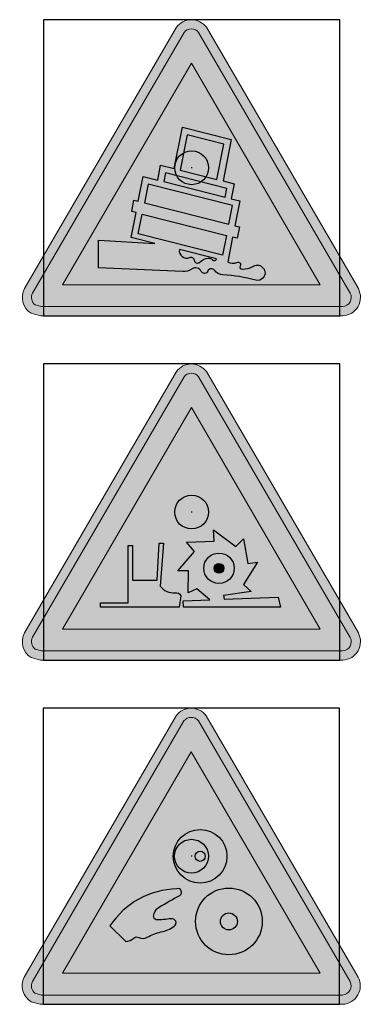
# Model space of a CAD drawing. Header units: millimetres. Extents: x -20879 to 80472, y -12121 to 39016.
# Tile 7 of 63: x 24340 to 25147, y -2672 to -345. Entities that reach past the tile are written whole.
import ezdxf

# ---------------------------------------------------------------- set-up
doc = ezdxf.new("R2010")
doc.units = ezdxf.units.MM
doc.layers.add('DVD-VB-V_TEXT', color=7, linetype='Continuous')
doc.layers.add('FL6411--_GV', color=7, linetype='Continuous')
doc.layers.add('RVB-VB-V_Aanwijslijn', color=7, linetype='Continuous', true_color=0xff0001)
doc.styles.add('DVD_ALG 1.8mm_RE', font='arial.ttf', dxfattribs={"height": 1.8})

# ---------------------------------------------------------------- blocks, each defined once
blk = doc.blocks.new('RVB_GV_035_Icon')
at = {"layer": 'FL6411--_GV', "true_color": 0xfecb00}
h = blk.add_hatch(color=40, dxfattribs=at)
edge = h.paths.add_edge_path()
edge.add_line((-3.574192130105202, -3.5), (-3.789880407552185, -3.440622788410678))
edge.add_arc((-3.557708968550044, -3.063527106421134), 0.4428371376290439, 152.1555824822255, 238.3800949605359, ccw=False)
edge.add_line((-3.949274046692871, -2.856690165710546), (-0.3609276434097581, 3.320653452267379))
edge.add_arc((-0.006704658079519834, 3.060509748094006), 0.4394868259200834, 36.24247009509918, 143.70619346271, ccw=False)
edge.add_line((0.3477512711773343, 3.320335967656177), (3.938976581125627, -2.858218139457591))
edge.add_arc((3.551276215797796, -3.062413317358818), 0.4381863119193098, -87.00222399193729, 27.775012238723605, ccw=False)
edge.add_line((3.574192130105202, -3.5), (-3.574192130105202, -3.5))
edge = h.paths.add_edge_path(flags=16)
edge.add_line((-3.544758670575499, -3.282187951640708), (-3.696965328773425, -3.240286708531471))
edge.add_arc((-3.557708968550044, -3.063527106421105), 0.2250250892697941, 153.0852888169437, 231.7679310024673, ccw=False)
edge.add_line((-3.758359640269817, -2.961666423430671), (-0.1794543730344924, 3.199424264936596))
edge.add_arc((-0.006704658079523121, 3.060509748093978), 0.2216747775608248, 38.72549538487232, 141.1959350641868, ccw=False)
edge.add_line((0.1662353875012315, 3.19918724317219), (3.747989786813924, -2.963072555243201))
edge.add_arc((3.551276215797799, -3.062413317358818), 0.2203742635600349, -85.77236843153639, 26.793870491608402, ccw=False)
edge.add_line((3.567522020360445, -3.282187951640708), (-3.544758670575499, -3.282187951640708))
h.paths.add_polyline_path([(-3.048956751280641, -2.766699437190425), (-0.006595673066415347, 2.470729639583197), (3.037609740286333, -2.766699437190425)], flags=0)
at = {"layer": 'FL6411--_GV', "true_color": 0x2e3032}
h = blk.add_hatch(color=250, dxfattribs=at)
edge = h.paths.add_edge_path()
edge.add_line((-3.544758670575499, -3.282187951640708), (-3.696965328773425, -3.240286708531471))
edge.add_arc((-3.557708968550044, -3.063527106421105), 0.2250250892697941, 153.0852888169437, 231.7679310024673, ccw=False)
edge.add_line((-3.758359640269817, -2.961666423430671), (-0.1794543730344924, 3.199424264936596))
edge.add_arc((-0.006704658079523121, 3.060509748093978), 0.2216747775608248, 38.72549538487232, 141.1959350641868, ccw=False)
edge.add_line((0.1662353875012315, 3.19918724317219), (3.747989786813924, -2.963072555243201))
edge.add_arc((3.551276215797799, -3.062413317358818), 0.2203742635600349, -85.77236843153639, 26.793870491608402, ccw=False)
edge.add_line((3.567522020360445, -3.282187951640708), (-3.544758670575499, -3.282187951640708))
h.paths.add_polyline_path([(-3.048956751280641, -2.766699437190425), (-0.006595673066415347, 2.470729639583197), (3.037609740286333, -2.766699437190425)], flags=16)
edge = h.paths.add_edge_path(flags=0)
edge.add_line((-0.8708886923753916, -1.788332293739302), (-1.429913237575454, -1.647034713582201))
edge.add_line((-1.429913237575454, -1.647034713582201), (-1.313271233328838, -1.060874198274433))
edge.add_line((-1.313271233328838, -1.060874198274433), (-1.415904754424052, -1.034932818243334))
edge.add_line((-1.415904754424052, -1.034932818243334), (-1.362443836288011, -0.7662759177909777))
edge.add_line((-1.362443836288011, -0.7662759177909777), (-1.259810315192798, -0.7922172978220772))
edge.add_line((-1.259810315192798, -0.7922172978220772), (-1.14316831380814, -0.2060567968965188))
edge.add_line((-1.14316831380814, -0.2060567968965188), (-0.8020333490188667, -0.2922811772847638))
edge.add_line((-0.8020333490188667, -0.2922811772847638), (-0.7315621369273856, 0.06185747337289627))
edge.add_line((-0.7315621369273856, 0.06185747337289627), (-0.4111539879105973, -0.01912805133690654))
edge.add_line((-0.4111539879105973, -0.01912805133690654), (-0.2167506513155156, 0.9578061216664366))
edge.add_line((-0.2167506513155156, 0.9578061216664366), (0.9363041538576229, 0.6663630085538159))
edge.add_line((0.9363041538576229, 0.6663630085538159), (0.7419008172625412, -0.3105711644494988))
edge.add_line((0.7419008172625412, -0.3105711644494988), (1.003201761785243, -0.37661690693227))
edge.add_line((1.003201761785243, -0.37661690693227), (0.9327305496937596, -0.73075555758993))
edge.add_line((0.9327305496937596, -0.73075555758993), (1.139212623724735, -0.7829454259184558))
edge.add_line((1.139212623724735, -0.7829454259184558), (1.022570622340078, -1.369105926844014))
edge.add_line((1.022570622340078, -1.369105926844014), (1.132494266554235, -1.396889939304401))
edge.add_line((1.132494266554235, -1.396889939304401), (1.079033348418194, -1.665546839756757))
edge.add_line((1.079033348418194, -1.665546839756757), (0.9691097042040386, -1.63776282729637))
edge.add_line((0.9691097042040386, -1.63776282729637), (0.8524676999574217, -2.22392334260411))
edge.add_arc((0.9730857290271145, -2.027387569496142), 0.2305970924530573, 238.461707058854, 295.2511920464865)
edge.add_arc((1.097137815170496, -2.29040144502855), 0.06020390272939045, -29.785655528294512, 115.25119204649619, ccw=False)
edge.add_arc((1.194540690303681, -2.346152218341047), 0.05202563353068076, 150.2143444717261, 270.3393988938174)
edge.add_arc((1.19162427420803, -1.85382185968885), 0.544364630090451, 270.3393988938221, 299.673844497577)
edge.add_arc((1.551440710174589, -2.485316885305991), 0.1824460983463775, -41.33992651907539, 119.67384449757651, ccw=False)
edge.add_arc((1.559479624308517, -2.492389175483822), 0.1717390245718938, 254.3230988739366, 318.66007348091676, ccw=False)
edge.add_arc((0.5948986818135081, -5.929313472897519), 3.397975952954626, 74.32309887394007, 87.5485104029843)
edge.add_arc((0.7513354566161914, -2.275332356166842), 0.2593523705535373, 215.0114497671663, 267.54851040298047, ccw=False)
edge.add_arc((0.4661355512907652, -2.475116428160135), 0.08886115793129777, 35.01144976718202, 159.2270332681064)
edge.add_arc((0.3037306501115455, -2.413512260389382), 0.08483520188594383, 205.5409544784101, 339.22703326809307, ccw=False)
edge.add_arc((0.09483707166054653, -2.513332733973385), 0.1466829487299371, 25.54095447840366, 123.9726161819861)
edge.add_arc((-0.1965562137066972, -2.080878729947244), 0.3747827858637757, 267.898573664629, 303.972616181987, ccw=False)
edge.add_line((-0.2102989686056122, -2.45540946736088), (-2.199940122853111, -2.365628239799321))
edge.add_line((-2.199940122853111, -2.365628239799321), (-2.199940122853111, -1.711507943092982))
edge.add_line((-2.199940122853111, -1.711507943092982), (-0.8708886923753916, -1.788332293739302))
h.paths.add_polyline_path([(0.5977421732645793, -0.2741340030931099), (0.7629850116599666, 0.5562600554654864), (-0.1017525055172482, 0.7748288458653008), (-0.2669953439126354, -0.05556521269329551)], flags=0)
h.paths.add_polyline_path([(-0.6578747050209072, -0.3287183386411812), (0.7885719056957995, -0.6943183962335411), (0.8298826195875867, -0.4867198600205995), (-0.6165639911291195, -0.1211198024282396)], flags=0)
h.paths.add_polyline_path([(0.8784119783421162, -1.332668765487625), (0.965893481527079, -0.8930483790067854), (-1.028170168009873, -0.3890340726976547), (-1.115651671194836, -0.8286544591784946)], flags=0)
h.paths.add_polyline_path([(-1.169112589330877, -1.097311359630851), (0.8249510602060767, -1.601325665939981), (0.732609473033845, -2.065369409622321), (-1.261454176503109, -1.56135510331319)], flags=0)
edge = h.paths.add_edge_path(flags=0)
edge.add_line((0.5873596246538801, -2.156915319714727), (-0.2898677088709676, -1.935189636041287))
edge.add_arc((-0.1183222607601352, -1.963220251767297), 0.1738204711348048, 170.719852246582, 294.3403837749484)
edge.add_arc((-0.01550904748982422, -2.190499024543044), 0.0756313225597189, 6.210271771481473, 114.34038377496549, ccw=False)
edge.add_arc((0.1384916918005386, -2.173741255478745), 0.07927849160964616, 186.2102717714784, 313.0674688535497)
edge.add_arc((0.4426979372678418, -2.499193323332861), 0.3662105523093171, 98.24953278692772, 133.0674688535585, ccw=False)
edge.add_arc((0.4067066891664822, -2.25095175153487), 0.1153734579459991, 38.88692859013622, 98.2495327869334, ccw=False)
edge.add_arc((0.536780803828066, -2.146044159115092), 0.05173392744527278, 218.8869285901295, 347.8696776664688)
at = {"layer": 'Defpoints'}
blk.add_lwpolyline([(-3.5, -3.5), (3.5, -3.5), (3.5, 3.5), (-3.5, 3.5)], close=True, dxfattribs=at)
at = {"layer": 'FL6411--_GV', "color": 40, "linetype": 'Continuous', "lineweight": 0, "true_color": 0xfecb00}
for points in [[(-3.574192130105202, -3.5), (-3.789880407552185, -3.440622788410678, -0.3950425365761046), (-3.949274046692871, -2.856690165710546), (-0.3609276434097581, 3.320653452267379, -0.5065815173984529), (0.3477512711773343, 3.320335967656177), (3.938976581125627, -2.858218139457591, -0.5473549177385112), (3.574192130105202, -3.5)], [(-3.544758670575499, -3.282187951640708), (-3.696965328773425, -3.240286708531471, -0.3574742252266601), (-3.758359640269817, -2.961666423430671), (-0.1794543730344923, 3.199424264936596, -0.4794976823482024), (0.1662353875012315, 3.19918724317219), (3.747989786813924, -2.963072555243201, -0.5348827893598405), (3.567522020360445, -3.282187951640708)]]:
    blk.add_lwpolyline(points, format="xyb", close=True, dxfattribs=at)
blk.add_lwpolyline([(-3.048956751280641, -2.766699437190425), (-0.006595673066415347, 2.470729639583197), (3.037609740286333, -2.766699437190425)], close=True, dxfattribs=at)
at = {"layer": 'FL6411--_GV', "color": 250, "true_color": 0x2e3032}
for points in [[(-0.8708886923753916, -1.788332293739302), (-1.429913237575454, -1.647034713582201), (-1.313271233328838, -1.060874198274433), (-1.415904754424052, -1.034932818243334), (-1.362443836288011, -0.7662759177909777), (-1.259810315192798, -0.7922172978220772), (-1.14316831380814, -0.2060567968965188), (-0.8020333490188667, -0.2922811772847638), (-0.7315621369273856, 0.06185747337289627), (-0.4111539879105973, -0.01912805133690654), (-0.2167506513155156, 0.9578061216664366), (0.9363041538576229, 0.6663630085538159), (0.7419008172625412, -0.3105711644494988), (1.003201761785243, -0.37661690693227), (0.9327305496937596, -0.73075555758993), (1.139212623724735, -0.7829454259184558), (1.022570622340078, -1.369105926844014), (1.132494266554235, -1.396889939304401), (1.079033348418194, -1.665546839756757), (0.9691097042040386, -1.63776282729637), (0.8524676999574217, -2.22392334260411, 0.2529900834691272), (1.071455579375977, -2.235950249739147, -0.7334775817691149), (1.149388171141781, -2.320308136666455, 0.5780780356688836), (1.194848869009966, -2.398176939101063, 0.1286992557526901), (1.461118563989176, -2.326797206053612, -0.8466656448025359), (1.688421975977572, -2.605827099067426, -0.2883372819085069), (1.513073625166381, -2.657739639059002, 0.05777088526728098), (0.740242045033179, -2.534447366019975, -0.2333378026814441), (0.5389161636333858, -2.424133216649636, 0.6021416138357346), (0.383050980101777, -2.44360040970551, -0.6599175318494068), (0.2271857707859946, -2.45008947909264, 0.4580028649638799), (0.01287113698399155, -2.391687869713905, -0.1587156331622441), (-0.2102989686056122, -2.45540946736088), (-2.199940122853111, -2.365628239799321), (-2.199940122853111, -1.711507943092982)], [(0.5873596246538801, -2.156915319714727), (-0.2898677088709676, -1.935189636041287, 0.5986093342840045), (-0.0466809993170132, -2.121590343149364, -0.5102407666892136), (0.05967843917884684, -2.182317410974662, 0.6179574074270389), (0.192627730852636, -2.231658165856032, -0.1531015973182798), (0.3901523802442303, -2.136772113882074, -0.2649705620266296), (0.4965118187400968, -2.178521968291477, 0.6308477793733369)]]:
    blk.add_lwpolyline(points, format="xyb", close=True, dxfattribs=at)
for points in [[(0.5977421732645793, -0.2741340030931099), (0.7629850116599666, 0.5562600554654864), (-0.1017525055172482, 0.7748288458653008), (-0.2669953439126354, -0.05556521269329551)], [(-0.6578747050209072, -0.3287183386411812), (0.7885719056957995, -0.6943183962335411), (0.8298826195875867, -0.4867198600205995), (-0.6165639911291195, -0.1211198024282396)], [(0.8784119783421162, -1.332668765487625), (0.965893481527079, -0.8930483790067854), (-1.028170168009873, -0.3890340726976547), (-1.115651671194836, -0.8286544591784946)], [(-1.169112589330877, -1.097311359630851), (0.8249510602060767, -1.601325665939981), (0.732609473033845, -2.065369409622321), (-1.261454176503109, -1.56135510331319)]]:
    blk.add_lwpolyline(points, close=True, dxfattribs=at)
blk = doc.blocks.new('RVB_GV_035')
at = {"layer": 'RVB-VB-V_Aanwijslijn'}
h = blk.add_hatch(color=256, dxfattribs=at)
h.dxf.hatch_style = 1
edge = h.paths.add_edge_path()
edge.add_arc((0, 0), 0.4, 0, 360)
at = {"layer": 'Defpoints'}
for points in [[(-0.01081208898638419, 0.007751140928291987), (0.01081208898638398, 0.007751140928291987)], [(-1.110223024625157e-16, 0.01657545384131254), (-1.040834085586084e-16, 0.007751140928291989)]]:
    blk.add_lwpolyline(points, dxfattribs=at)
at = {"layer": 'RVB-VB-V_Aanwijslijn'}
blk.add_line((0, 0.01033485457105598), (0, 0), dxfattribs=at)
blk.add_circle((0, 0), 0.4, dxfattribs=at)
blk.add_blockref('RVB_GV_035_Icon', (5.833335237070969e-08, 0))
at = {"layer": 'DVD-VB-V_TEXT', "lineweight": 5, "style": 'DVD_ALG 1.8mm_RE', "flags": 1}
blk.add_attdef('$RUIMTECODE', (8.120812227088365, 5.039125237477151), '', height=1.4, dxfattribs=at)
blk = doc.blocks.new('RVB_GV_036_Icon')
at = {"layer": 'FL6411--_GV', "true_color": 0xfecb00}
h = blk.add_hatch(color=40, dxfattribs=at)
edge = h.paths.add_edge_path()
edge.add_line((-3.574192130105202, -3.5), (-3.789880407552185, -3.440622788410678))
edge.add_arc((-3.557708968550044, -3.063527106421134), 0.4428371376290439, 152.1555824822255, 238.3800949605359, ccw=False)
edge.add_line((-3.949274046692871, -2.856690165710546), (-0.3609276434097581, 3.320653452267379))
edge.add_arc((-0.006704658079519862, 3.060509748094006), 0.4394868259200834, 36.24247009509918, 143.70619346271, ccw=False)
edge.add_line((0.3477512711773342, 3.320335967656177), (3.938976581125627, -2.858218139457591))
edge.add_arc((3.551276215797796, -3.062413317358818), 0.4381863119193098, -87.00222399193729, 27.775012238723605, ccw=False)
edge.add_line((3.574192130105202, -3.5), (-3.574192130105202, -3.5))
edge = h.paths.add_edge_path(flags=16)
edge.add_line((-3.544758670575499, -3.282187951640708), (-3.696965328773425, -3.240286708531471))
edge.add_arc((-3.557708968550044, -3.063527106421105), 0.2250250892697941, 153.0852888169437, 231.7679310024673, ccw=False)
edge.add_line((-3.758359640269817, -2.961666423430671), (-0.1794543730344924, 3.199424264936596))
edge.add_arc((-0.006704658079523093, 3.060509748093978), 0.2216747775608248, 38.72549538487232, 141.1959350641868, ccw=False)
edge.add_line((0.1662353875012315, 3.19918724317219), (3.747989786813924, -2.963072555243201))
edge.add_arc((3.551276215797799, -3.062413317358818), 0.2203742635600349, -85.77236843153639, 26.793870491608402, ccw=False)
edge.add_line((3.567522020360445, -3.282187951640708), (-3.544758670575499, -3.282187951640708))
h.paths.add_polyline_path([(-3.048956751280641, -2.766699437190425), (-0.006595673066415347, 2.470729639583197), (3.037609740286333, -2.766699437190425)], flags=0)
at = {"layer": 'FL6411--_GV', "true_color": 0x2e3032}
h = blk.add_hatch(color=250, dxfattribs=at)
edge = h.paths.add_edge_path()
edge.add_line((-3.544758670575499, -3.282187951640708), (-3.696965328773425, -3.240286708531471))
edge.add_arc((-3.557708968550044, -3.063527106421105), 0.2250250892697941, 153.0852888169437, 231.7679310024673, ccw=False)
edge.add_line((-3.758359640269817, -2.961666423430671), (-0.1794543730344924, 3.199424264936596))
edge.add_arc((-0.006704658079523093, 3.060509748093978), 0.2216747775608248, 38.72549538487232, 141.1959350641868, ccw=False)
edge.add_line((0.1662353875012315, 3.19918724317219), (3.747989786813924, -2.963072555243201))
edge.add_arc((3.551276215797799, -3.062413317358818), 0.2203742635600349, -85.77236843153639, 26.793870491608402, ccw=False)
edge.add_line((3.567522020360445, -3.282187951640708), (-3.544758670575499, -3.282187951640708))
h.paths.add_polyline_path([(-3.048956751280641, -2.766699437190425), (-0.006595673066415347, 2.470729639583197), (3.037609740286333, -2.766699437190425)], flags=16)
h.paths.add_polyline_path([(0.4331595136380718, -2.073061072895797), (0.1201749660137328, -1.816177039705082), (-0.08524513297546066, -1.90597476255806), (-0.07240636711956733, -1.392844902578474), (-0.3291814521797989, -1.392844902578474), (0.06881992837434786, -0.9310280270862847), (-0.1237613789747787, -0.712947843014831), (0.5310151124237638, -0.6872913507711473), (0.5181763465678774, -0.4178981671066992), (1.044565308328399, -0.8155738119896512), (1.224307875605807, -0.6359783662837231), (1.327017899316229, -1.213249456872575), (1.558115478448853, -1.187592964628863), (1.224307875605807, -1.71355105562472), (1.40405044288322, -1.880318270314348), (0.7492739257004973, -1.970115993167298), (0.7720541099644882, -2.059516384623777), (2.045988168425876, -2.008600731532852), (2.097343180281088, -2.252337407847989), (-0.1934574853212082, -2.252337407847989), (-0.2007939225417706, -2.098398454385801)], flags=0)
edge = h.paths.add_edge_path(flags=0)
edge.add_arc((0.6465639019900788, -1.328703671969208), 0.3596183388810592, 0, 360)
edge = h.paths.add_edge_path(flags=0)
edge.add_line((-0.2550783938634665, -1.977045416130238), (-0.2958957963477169, -2.252337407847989))
edge.add_line((-0.2958957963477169, -2.252337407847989), (-2.152284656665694, -2.252337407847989))
edge.add_line((-2.152284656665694, -2.252337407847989), (-2.152284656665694, -2.149711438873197))
edge.add_line((-2.152284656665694, -2.149711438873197), (-1.497508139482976, -2.149711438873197))
edge.add_line((-1.497508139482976, -2.149711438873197), (-1.497508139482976, -0.789917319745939))
edge.add_line((-1.497508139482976, -0.789917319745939), (-1.394798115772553, -0.789917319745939))
edge.add_line((-1.394798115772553, -0.789917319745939), (-1.394798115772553, -1.610925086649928))
edge.add_line((-1.394798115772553, -1.610925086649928), (-0.8170541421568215, -1.610925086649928))
edge.add_line((-0.8170541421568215, -1.610925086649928), (-0.7656991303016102, -0.7386043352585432))
edge.add_line((-0.7656991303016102, -0.7386043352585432), (-0.6629890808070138, -0.7386043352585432))
edge.add_line((-0.6629890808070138, -0.7386043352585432), (-0.7400216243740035, -1.752035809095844))
edge.add_arc((-0.430224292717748, -1.521686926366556), 0.3860505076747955, 216.6325375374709, 275.4773014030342)
edge.add_arc((-0.3796300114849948, -2.049319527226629), 0.1440022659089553, 30.125494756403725, 95.47730140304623, ccw=False)
h = blk.add_hatch(color=250, dxfattribs=at)
edge = h.paths.add_edge_path()
edge.add_arc((0.6465639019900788, -1.328703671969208), 0.1162587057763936, 0, 360)
at = {"layer": 'Defpoints'}
blk.add_lwpolyline([(-3.5, -3.5), (3.5, -3.5), (3.5, 3.5), (-3.5, 3.5)], close=True, dxfattribs=at)
at = {"layer": 'FL6411--_GV', "color": 40, "linetype": 'Continuous', "lineweight": 0, "true_color": 0xfecb00}
for points in [[(-3.574192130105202, -3.5), (-3.789880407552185, -3.440622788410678, -0.3950425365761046), (-3.949274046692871, -2.856690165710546), (-0.3609276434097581, 3.320653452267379, -0.5065815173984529), (0.3477512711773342, 3.320335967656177), (3.938976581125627, -2.858218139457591, -0.5473549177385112), (3.574192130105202, -3.5)], [(-3.544758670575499, -3.282187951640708), (-3.696965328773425, -3.240286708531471, -0.3574742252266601), (-3.758359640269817, -2.961666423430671), (-0.1794543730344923, 3.199424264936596, -0.4794976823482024), (0.1662353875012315, 3.19918724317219), (3.747989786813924, -2.963072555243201, -0.5348827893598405), (3.567522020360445, -3.282187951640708)]]:
    blk.add_lwpolyline(points, format="xyb", close=True, dxfattribs=at)
blk.add_lwpolyline([(-3.048956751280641, -2.766699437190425), (-0.006595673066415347, 2.470729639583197), (3.037609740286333, -2.766699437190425)], close=True, dxfattribs=at)
at = {"layer": 'FL6411--_GV', "color": 250, "true_color": 0x2e3032}
blk.add_lwpolyline([(0.4331595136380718, -2.073061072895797), (0.1201749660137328, -1.816177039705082), (-0.08524513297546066, -1.90597476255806), (-0.07240636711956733, -1.392844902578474), (-0.3291814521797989, -1.392844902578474), (0.06881992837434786, -0.9310280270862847), (-0.1237613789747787, -0.712947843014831), (0.5310151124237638, -0.6872913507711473), (0.5181763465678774, -0.4178981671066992), (1.044565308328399, -0.8155738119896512), (1.224307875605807, -0.6359783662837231), (1.327017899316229, -1.213249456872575), (1.558115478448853, -1.187592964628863), (1.224307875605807, -1.71355105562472), (1.40405044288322, -1.880318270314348), (0.7492739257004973, -1.970115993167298), (0.7720541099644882, -2.059516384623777), (2.045988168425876, -2.008600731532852), (2.097343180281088, -2.252337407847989), (-0.1934574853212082, -2.252337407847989), (-0.2007939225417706, -2.098398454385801)], close=True, dxfattribs=at)
blk.add_lwpolyline([(-0.2550783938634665, -1.977045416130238), (-0.2958957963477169, -2.252337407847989), (-2.152284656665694, -2.252337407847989), (-2.152284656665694, -2.149711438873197), (-1.497508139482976, -2.149711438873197), (-1.497508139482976, -0.789917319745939), (-1.394798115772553, -0.789917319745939), (-1.394798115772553, -1.610925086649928), (-0.8170541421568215, -1.610925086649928), (-0.7656991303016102, -0.7386043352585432), (-0.6629890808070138, -0.7386043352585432), (-0.7400216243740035, -1.752035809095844, 0.2625538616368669), (-0.3933752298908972, -1.90597476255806, -0.293139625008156), (-0.2550783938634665, -1.977045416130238)], format="xyb", dxfattribs=at)
at = {"layer": 'FL6411--_GV', "color": 40, "linetype": 'Continuous', "true_color": 0xfecb00}
blk.add_circle((0.6465639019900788, -1.328703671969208), 0.3596183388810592, dxfattribs=at)
at = {"layer": 'FL6411--_GV', "color": 18, "linetype": 'Continuous', "true_color": 0x000000}
blk.add_circle((0.6465639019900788, -1.328703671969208), 0.1162587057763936, dxfattribs=at)
blk = doc.blocks.new('RVB_GV_036')
at = {"layer": 'RVB-VB-V_Aanwijslijn'}
h = blk.add_hatch(color=256, dxfattribs=at)
h.dxf.hatch_style = 1
edge = h.paths.add_edge_path()
edge.add_arc((0, 0), 0.4, 0, 360)
at = {"layer": 'Defpoints'}
for points in [[(-0.01081208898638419, 0.007751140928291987), (0.01081208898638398, 0.007751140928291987)], [(-1.110223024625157e-16, 0.01657545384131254), (-1.040834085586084e-16, 0.007751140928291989)]]:
    blk.add_lwpolyline(points, dxfattribs=at)
at = {"layer": 'RVB-VB-V_Aanwijslijn'}
blk.add_line((0, 0.01033485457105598), (0, 0), dxfattribs=at)
blk.add_circle((0, 0), 0.4, dxfattribs=at)
blk.add_blockref('RVB_GV_036_Icon', (5.833335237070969e-08, 0))
at = {"layer": 'DVD-VB-V_TEXT', "lineweight": 5, "style": 'DVD_ALG 1.8mm_RE', "flags": 1}
blk.add_attdef('$RUIMTECODE', (8.120812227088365, 5.039125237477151), '', height=1.4, dxfattribs=at)
blk = doc.blocks.new('RVB_GV_037_Icon')
at = {"layer": 'FL6411--_GV', "true_color": 0xfecb00}
h = blk.add_hatch(color=40, dxfattribs=at)
edge = h.paths.add_edge_path()
edge.add_line((-3.574192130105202, -3.5), (-3.789880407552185, -3.440622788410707))
edge.add_arc((-3.557708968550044, -3.063527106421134), 0.4428371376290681, 152.1555824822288, 238.3800949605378, ccw=False)
edge.add_line((-3.949274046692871, -2.856690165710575), (-0.3609276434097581, 3.320653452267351))
edge.add_arc((-0.006704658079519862, 3.060509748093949), 0.4394868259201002, 36.24247009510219, 143.706193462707, ccw=False)
edge.add_line((0.3477512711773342, 3.320335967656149), (3.938976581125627, -2.85821813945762))
edge.add_arc((3.551276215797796, -3.062413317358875), 0.4381863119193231, -87.00222399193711, 27.775012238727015, ccw=False)
edge.add_line((3.574192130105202, -3.500000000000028), (-3.574192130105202, -3.5))
edge = h.paths.add_edge_path(flags=16)
edge.add_line((-3.544758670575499, -3.282187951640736), (-3.696965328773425, -3.240286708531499))
edge.add_arc((-3.557708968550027, -3.063527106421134), 0.2250250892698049, 153.0852888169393, 231.7679310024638, ccw=False)
edge.add_line((-3.758359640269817, -2.961666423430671), (-0.1794543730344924, 3.199424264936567))
edge.add_arc((-0.006704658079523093, 3.060509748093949), 0.2216747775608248, 38.72549538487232, 141.1959350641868, ccw=False)
edge.add_line((0.1662353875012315, 3.199187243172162), (3.747989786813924, -2.96307255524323))
edge.add_arc((3.551276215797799, -3.062413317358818), 0.2203742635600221, -85.77236843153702, 26.793870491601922, ccw=False)
edge.add_line((3.567522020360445, -3.282187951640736), (-3.544758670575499, -3.282187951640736))
h.paths.add_polyline_path([(-3.048956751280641, -2.766699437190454), (-0.006595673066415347, 2.470729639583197), (3.037609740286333, -2.766699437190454)], flags=0)
at = {"layer": 'FL6411--_GV', "true_color": 0x2e3032}
h = blk.add_hatch(color=250, dxfattribs=at)
edge = h.paths.add_edge_path()
edge.add_line((-3.544758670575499, -3.282187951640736), (-3.696965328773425, -3.240286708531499))
edge.add_arc((-3.557708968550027, -3.063527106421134), 0.2250250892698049, 153.0852888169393, 231.7679310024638, ccw=False)
edge.add_line((-3.758359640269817, -2.961666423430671), (-0.1794543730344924, 3.199424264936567))
edge.add_arc((-0.006704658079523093, 3.060509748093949), 0.2216747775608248, 38.72549538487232, 141.1959350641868, ccw=False)
edge.add_line((0.1662353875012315, 3.199187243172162), (3.747989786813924, -2.96307255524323))
edge.add_arc((3.551276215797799, -3.062413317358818), 0.2203742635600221, -85.77236843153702, 26.793870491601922, ccw=False)
edge.add_line((3.567522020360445, -3.282187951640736), (-3.544758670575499, -3.282187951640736))
h.paths.add_polyline_path([(-3.048956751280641, -2.766699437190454), (-0.006595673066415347, 2.470729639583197), (3.037609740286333, -2.766699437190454)], flags=16)
edge = h.paths.add_edge_path(flags=0)
edge.add_arc((0.2042331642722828, -0.0011236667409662), 0.6340461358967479, 0, 360)
edge = h.paths.add_edge_path(flags=0)
edge.add_arc((0.2042331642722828, -0.0011236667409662), 0.119986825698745, 0, 360)
edge = h.paths.add_edge_path(flags=0)
edge.add_arc((0.8845413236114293, -1.540183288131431), 0.7891616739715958, 0, 360)
edge = h.paths.add_edge_path(flags=0)
edge.add_arc((0.8845413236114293, -1.540183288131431), 0.2009401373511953, 0, 360)
edge = h.paths.add_edge_path(flags=0)
edge.add_arc((-1.573225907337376, -1.709667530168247), 0.3069969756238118, 273.7192106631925, 312.6810135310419)
edge.add_arc((-1.294677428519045, -2.011621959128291), 0.103814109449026, 61.517654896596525, 132.7208390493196, ccw=False)
edge.add_arc((-1.14956090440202, -1.744154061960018), 0.2004848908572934, 241.5176548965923, 301.3441892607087)
edge.add_arc((-0.5401622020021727, -2.744699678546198), 0.9710347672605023, 100.69940586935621, 121.3441892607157, ccw=False)
edge.add_arc((-0.8675364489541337, -1.012021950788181), 0.7922990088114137, 280.6994058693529, 305.6638099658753)
edge.add_arc((-0.4638799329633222, -1.574518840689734), 0.0999542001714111, 305.6638099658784, 459.6092343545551)
edge.add_arc((-0.7839259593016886, 0.3015418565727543), 1.803209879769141, 268.36480972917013, 279.6851461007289, ccw=False)
edge.add_arc((-0.8110175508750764, -1.420095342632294), 0.08443014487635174, 177.2517847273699, 253.22760730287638, ccw=False)
edge.add_arc((-0.6397077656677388, -1.428318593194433), 0.255937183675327, 122.0208032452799, 177.2517847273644, ccw=False)
edge.add_arc((5.489755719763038, -11.67756826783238), 12.19814207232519, 118.1826017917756, 120.9050317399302, ccw=False)
edge.add_arc((-0.3200641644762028, -0.8533362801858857), 0.08718377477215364, 304.0718640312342, 468.4909692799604)
edge.add_arc((-0.295783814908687, -2.727316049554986), 1.957351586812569, 91.5203114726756, 146.3808316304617)
edge.add_line((-1.925741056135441, -1.64358885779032), (-1.553311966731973, -2.016017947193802))
at = {"layer": 'Defpoints'}
blk.add_lwpolyline([(-3.5, -3.5), (3.5, -3.5), (3.5, 3.5), (-3.5, 3.5)], close=True, dxfattribs=at)
at = {"layer": 'FL6411--_GV', "color": 40, "linetype": 'Continuous', "lineweight": 0, "true_color": 0xfecb00}
for points in [[(-3.574192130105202, -3.5), (-3.789880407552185, -3.440622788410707, -0.3950425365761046), (-3.949274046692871, -2.856690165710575), (-0.3609276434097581, 3.320653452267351, -0.5065815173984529), (0.3477512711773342, 3.320335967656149), (3.938976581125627, -2.85821813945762, -0.5473549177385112), (3.574192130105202, -3.500000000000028)], [(-3.544758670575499, -3.282187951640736), (-3.696965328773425, -3.240286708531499, -0.3574742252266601), (-3.758359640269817, -2.961666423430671), (-0.1794543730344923, 3.199424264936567, -0.4794976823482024), (0.1662353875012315, 3.199187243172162), (3.747989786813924, -2.96307255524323, -0.5348827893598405), (3.567522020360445, -3.282187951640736)]]:
    blk.add_lwpolyline(points, format="xyb", close=True, dxfattribs=at)
blk.add_lwpolyline([(-3.048956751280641, -2.766699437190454), (-0.006595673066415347, 2.470729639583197), (3.037609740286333, -2.766699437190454)], close=True, dxfattribs=at)
at = {"layer": 'FL6411--_GV', "color": 250, "true_color": 0x2e3032}
blk.add_lwpolyline([(-1.553311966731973, -2.016017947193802, 0.1716598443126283), (-1.365107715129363, -1.935353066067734, -0.3210802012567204), (-1.245169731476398, -1.92037308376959, 0.2671381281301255), (-1.045273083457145, -1.915379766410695, -0.09032430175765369), (-0.7204410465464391, -1.790546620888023, 0.1093606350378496), (-0.4056038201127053, -1.655726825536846, 0.7950471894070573), (-0.4805650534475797, -1.475967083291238, -0.04943449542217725), (-0.8353815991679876, -1.500933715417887, -0.3442096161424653), (-0.8953505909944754, -1.416047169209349, -0.2457669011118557), (-0.7754126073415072, -1.211320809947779, -0.01187940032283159), (-0.2712209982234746, -0.9255536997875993, 0.8725024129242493), (-0.3477149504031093, -0.7706534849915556, 0.2440535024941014), (-1.925741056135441, -1.64358885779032), (-1.553311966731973, -2.016017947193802)], format="xyb", dxfattribs=at)
at = {"layer": 'FL6411--_GV', "color": 250, "linetype": 'Continuous', "true_color": 0x2e3032}
for centre, radius in [((0.2042331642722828, -0.0011236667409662), 0.6340461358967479), ((0.8845413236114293, -1.540183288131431), 0.7891616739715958)]:
    blk.add_circle(centre, radius, dxfattribs=at)
at = {"layer": 'FL6411--_GV', "color": 18, "linetype": 'Continuous', "true_color": 0x000000}
for centre, radius in [((0.2042331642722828, -0.0011236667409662), 0.119986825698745), ((0.8845413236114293, -1.540183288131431), 0.2009401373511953)]:
    blk.add_circle(centre, radius, dxfattribs=at)
blk = doc.blocks.new('RVB_GV_037')
at = {"layer": 'RVB-VB-V_Aanwijslijn'}
h = blk.add_hatch(color=256, dxfattribs=at)
h.dxf.hatch_style = 1
edge = h.paths.add_edge_path()
edge.add_arc((0, 0), 0.4, 0, 360)
at = {"layer": 'Defpoints'}
for points in [[(-0.01081208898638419, 0.007751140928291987), (0.01081208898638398, 0.007751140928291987)], [(-1.110223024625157e-16, 0.01657545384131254), (-1.040834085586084e-16, 0.007751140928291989)]]:
    blk.add_lwpolyline(points, dxfattribs=at)
at = {"layer": 'RVB-VB-V_Aanwijslijn'}
blk.add_line((0, 0.01033485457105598), (0, 0), dxfattribs=at)
blk.add_circle((0, 0), 0.4, dxfattribs=at)
blk.add_blockref('RVB_GV_037_Icon', (5.833335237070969e-08, 0))
at = {"layer": 'DVD-VB-V_TEXT', "lineweight": 5, "style": 'DVD_ALG 1.8mm_RE', "flags": 1}
blk.add_attdef('$RUIMTECODE', (8.120812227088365, 5.039125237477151), '', height=1.4, dxfattribs=at)

msp = doc.modelspace()

# ---------------------------------------------------------------- block references
at = {"xscale": 100, "yscale": 100, "zscale": 100}
for name, p in [('RVB_GV_035', (24746.56138422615, -694.5691488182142)), ('RVB_GV_036', (24746.56138422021, -1508.46202337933)), ('RVB_GV_037', (24746.18484059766, -2322.135252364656))]:
    msp.add_blockref(name, p, dxfattribs=at)

doc.saveas('drawing.dxf')
